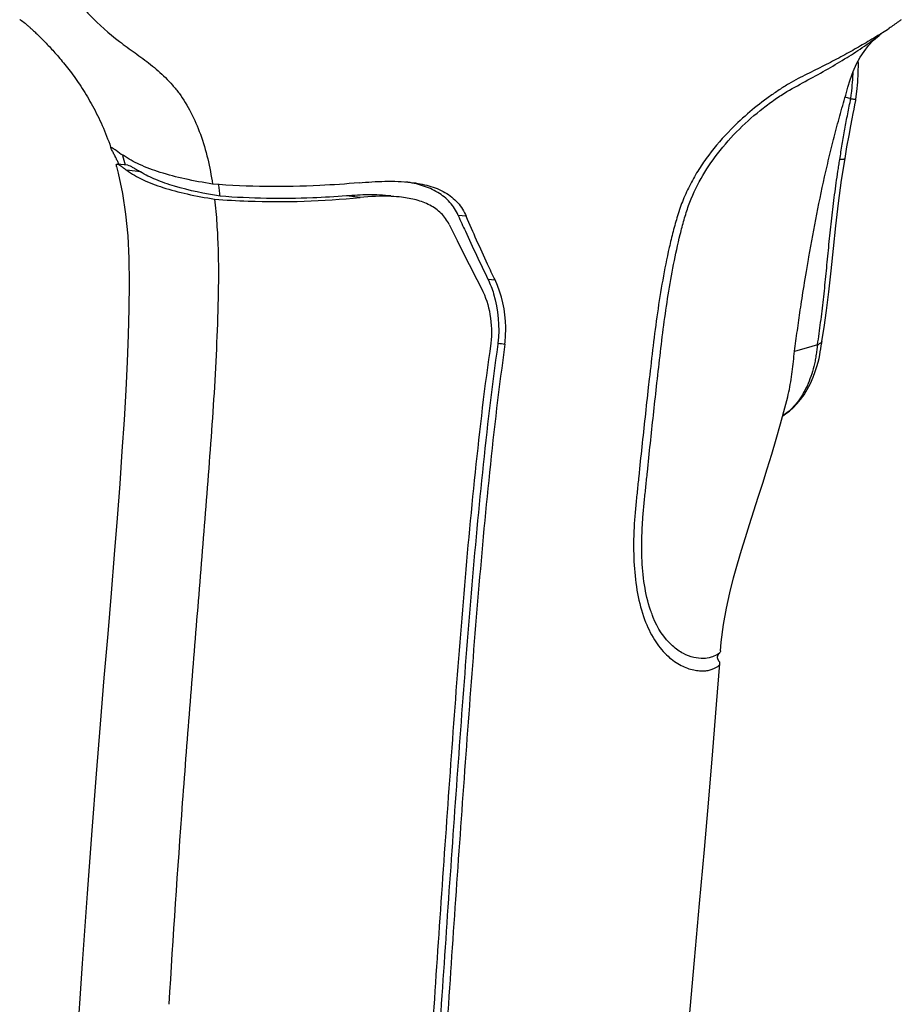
# Model space of a CAD drawing. Header units: millimetres. Extents: x 115 to 461, y 103 to 359.
# Tile 14 of 18: x 325 to 375, y 204 to 260. Entities that reach past the tile are written whole.
import ezdxf

# ---------------------------------------------------------------- set-up
doc = ezdxf.new("R2010")
doc.units = ezdxf.units.MM
doc.header["$LTSCALE"] = 32.67
doc.layers.add('00_COMPONENTS', color=7, linetype='CONTINUOUS')

msp = doc.modelspace()

# ---------------------------------------------------------------- linework, layer by layer
at = {"layer": '00_COMPONENTS', "color": 7}
for p, q in [((324.623, 259.753), (324.649, 259.737)), ((324.649, 259.737), (324.669, 259.724)), ((324.669, 259.724), (324.685, 259.714)), ((324.685, 259.714), (324.699, 259.706)), ((324.699, 259.706), (324.71, 259.698)), ((324.71, 259.698), (324.721, 259.691)), ((324.721, 259.691), (324.732, 259.683)), ((371.735, 255.284), (371.545, 255.332)), ((330.469, 252.026), (330.618, 251.482)), ((330.132, 251.388), (330.224, 251.024)), ((330.771, 251.464), (330.162, 251.535)), ((351.81, 241.346), (351.802, 241.294)), ((351.81, 241.346), (351.803, 241.294)), ((369.977, 241.265), (369.662, 241.172)), ((369.663, 241.173), (368.675, 240.883)), ((360.413, 239.322), (360.358, 238.837))]:
    msp.add_line(p, q, dxfattribs=at)
at = {"layer": '00_COMPONENTS', "color": 4}
for p, q in [((371.861, 255.251), (371.735, 255.284)), ((331.489, 251.09), (330.71, 251.181)), ((343.975, 249.633), (343.196, 249.724)), ((350.008, 248.563), (349.552, 248.616)), ((351.239, 244.992), (351.649, 244.944))]:
    msp.add_line(p, q, dxfattribs=at)
at = {"layer": '00_COMPONENTS', "color": 7}
for points in [[(324.732, 259.683), (324.743, 259.676), (324.749, 259.672), (324.755, 259.667), (324.761, 259.663), (324.768, 259.658), (324.775, 259.653), (324.783, 259.647), (324.791, 259.641), (324.799, 259.635), (324.809, 259.628), (324.82, 259.62), (324.831, 259.61), (324.845, 259.6), (324.859, 259.589), (324.875, 259.577), (324.891, 259.563), (324.909, 259.549), (324.929, 259.533), (324.949, 259.516), (324.971, 259.498), (324.994, 259.479), (325.018, 259.458), (325.044, 259.436), (325.071, 259.413), (325.099, 259.389), (325.129, 259.363), (325.16, 259.336), (325.192, 259.307), (325.226, 259.277), (325.261, 259.245), (325.297, 259.212), (325.335, 259.178), (325.374, 259.142), (325.415, 259.104), (325.457, 259.064), (325.501, 259.023), (325.546, 258.98), (325.592, 258.936), (325.64, 258.889), (325.69, 258.841), (325.741, 258.791), (325.793, 258.739), (325.846, 258.686), (325.9, 258.632), (325.956, 258.576), (326.012, 258.519), (326.069, 258.46), (326.127, 258.4), (326.187, 258.338), (326.247, 258.274), (326.309, 258.208), (326.371, 258.141), (326.434, 258.072), (326.499, 258.002), (326.564, 257.93), (326.63, 257.855), (326.696, 257.78), (326.764, 257.702), (326.833, 257.622), (326.902, 257.541), (326.972, 257.457), (327.043, 257.371), (327.115, 257.284), (327.188, 257.193), (327.261, 257.101), (327.335, 257.007), (327.41, 256.911), (327.485, 256.812), (327.56, 256.712), (327.636, 256.609), (327.712, 256.505), (327.788, 256.398), (327.865, 256.289), (327.941, 256.179), (328.018, 256.066), (328.094, 255.952), (328.171, 255.836), (328.246, 255.718), (328.322, 255.598), (328.397, 255.476), (328.472, 255.352), (328.546, 255.227), (328.62, 255.099), (328.693, 254.97), (328.765, 254.838), (328.837, 254.705), (328.908, 254.57), (328.979, 254.433), (329.048, 254.294), (329.117, 254.154), (329.184, 254.012), (329.25, 253.868), (329.316, 253.723), (329.38, 253.576), (329.443, 253.427), (329.505, 253.277), (329.565, 253.125), (329.624, 252.972), (329.682, 252.817), (329.739, 252.661), (329.794, 252.503), (329.805, 252.47)], [(371.702, 255.897), (371.827, 256.325), (372.002, 256.8), (372.202, 257.233), (372.409, 257.602), (372.628, 257.935), (372.882, 258.265), (373.169, 258.575), (373.474, 258.849), (373.516, 258.882)], [(372.16, 255.217), (372.217, 255.654), (372.268, 256.191), (372.296, 256.719), (372.301, 257.241), (372.296, 257.401)], [(371.54, 251.841), (371.652, 252.506), (371.77, 253.165), (371.871, 253.708), (371.948, 254.11), (372.005, 254.399), (372.055, 254.646), (372.107, 254.901), (372.148, 255.137), (372.16, 255.217)], [(370.228, 241.475), (370.349, 242.239), (370.487, 243.207), (370.62, 244.275), (370.749, 245.461), (370.879, 246.737), (371.015, 248.028), (371.169, 249.312), (371.35, 250.616), (371.54, 251.841)], [(330.224, 251.024), (330.465, 249.869), (330.643, 248.679), (330.763, 247.459), (330.829, 246.164), (330.849, 244.758), (330.834, 243.303), (330.793, 241.821), (330.732, 240.286), (330.652, 238.678), (330.554, 236.998), (330.438, 235.222), (330.307, 233.36), (330.16, 231.412), (329.996, 229.341), (329.817, 227.151), (329.625, 224.834), (329.416, 222.333), (329.198, 219.701), (328.971, 216.881), (328.718, 213.65), (328.451, 210.072), (328.169, 206.086), (327.855, 201.287)], [(368.955, 242.944), (368.976, 243.086), (368.999, 243.239), (369.022, 243.395), (369.046, 243.555), (369.071, 243.719), (369.097, 243.888), (369.124, 244.062), (369.152, 244.24), (369.182, 244.424), (369.212, 244.613), (369.244, 244.808), (369.278, 245.01), (369.312, 245.217), (369.348, 245.431), (369.386, 245.652), (369.426, 245.879), (369.466, 246.112), (369.492, 246.257)], [(368.003, 237.226), (368.163, 237.328), (368.38, 237.492), (368.593, 237.68), (368.803, 237.897), (369.011, 238.146), (369.211, 238.425), (369.396, 238.725), (369.571, 239.058), (369.729, 239.413), (369.852, 239.743), (369.941, 240.021), (370.009, 240.266), (370.062, 240.489), (370.102, 240.683), (370.132, 240.855), (370.159, 241.026), (370.185, 241.199), (370.214, 241.381), (370.229, 241.478)], [(367.881, 236.775), (368.124, 237.674), (368.283, 238.3)], [(364.465, 223.858), (364.509, 224.366), (364.634, 225.354), (364.798, 226.291), (364.989, 227.172), (365.199, 228.009), (365.424, 228.82), (365.651, 229.588), (365.875, 230.316), (366.109, 231.052), (366.356, 231.819), (366.608, 232.601), (366.865, 233.4), (367.121, 234.214), (367.376, 235.043), (367.63, 235.896), (367.881, 236.775)], [(364.33, 223.367), (364.326, 223.375), (364.323, 223.384), (364.319, 223.392), (364.316, 223.4), (364.314, 223.407), (364.311, 223.414), (364.309, 223.421), (364.307, 223.428), (364.305, 223.435), (364.304, 223.441), (364.302, 223.448), (364.301, 223.454), (364.3, 223.461), (364.299, 223.467), (364.298, 223.473), (364.298, 223.479), (364.297, 223.485), (364.297, 223.491), (364.297, 223.497), (364.296, 223.502), (364.296, 223.507), (364.297, 223.513), (364.297, 223.517), (364.297, 223.522), (364.298, 223.527), (364.298, 223.532), (364.299, 223.536), (364.3, 223.541), (364.3, 223.546), (364.301, 223.551), (364.303, 223.555), (364.304, 223.56), (364.305, 223.565), (364.307, 223.57), (364.308, 223.576), (364.31, 223.581), (364.312, 223.586), (364.314, 223.591), (364.316, 223.596), (364.318, 223.601), (364.32, 223.606), (364.322, 223.611), (364.325, 223.616), (364.328, 223.622), (364.331, 223.627), (364.334, 223.633), (364.337, 223.639), (364.341, 223.645), (364.345, 223.652), (364.35, 223.66), (364.355, 223.668), (364.362, 223.677), (364.369, 223.688), (364.377, 223.7), (364.386, 223.713), (364.396, 223.726)], [(364.395, 223.252), (364.393, 223.256), (364.384, 223.269), (364.376, 223.281), (364.369, 223.293), (364.362, 223.305), (364.356, 223.316), (364.35, 223.327), (364.344, 223.338), (364.339, 223.348), (364.334, 223.357), (364.33, 223.367)], [(364.396, 223.726), (364.416, 223.753), (364.431, 223.774)], [(361.572, 191.024), (361.904, 194.585), (362.315, 198.974), (362.674, 202.851), (362.987, 206.283), (363.276, 209.505), (363.545, 212.574), (363.791, 215.438), (364.022, 218.177), (364.239, 220.807), (364.428, 223.145)]]:
    msp.add_lwpolyline(points, dxfattribs=at)
for centre, radius, start, end in [((360.772, 279.083), 23.862, 302.6984, 303.7948), ((365.921, 268.376), 12.157, 308.6656, 309.5525), ((320.859, 247.193), 10.359, 25.9191, 26.4509), ((321.332, 247.423), 9.832, 25.3266, 25.9187), ((321.688, 247.591), 9.439, 24.6761, 25.3263), ((313.42, 247.104), 22.749, 7.4914, 8.2622), ((312.441, 246.975), 23.736, 6.6116, 7.4915)]:
    msp.add_arc(centre, radius, start, end, dxfattribs=at)
at = {"layer": '00_COMPONENTS', "color": 4}
for centre, radius, start, end in [((358.72, 257.263), 13.294, 355.3112, 358.0395), ((358.655, 257.26), 13.358, 352.6213, 355.3487), ((359.422, 257.164), 12.585, 351.2601, 352.6076), ((366.578, 239.49), 2.675, 302.1648, 303.3632)]:
    msp.add_arc(centre, radius, start, end, dxfattribs=at)
at = {"layer": '00_COMPONENTS', "color": 7}
for points, knots in [([(324.98, 266.892), (325.244, 265.997), (325.837, 264.284), (327.023, 261.939), (328.512, 259.988), (329.974, 258.718), (331.03, 257.959), (331.625, 257.532), (332.214, 257.08), (332.785, 256.585), (333.318, 256.026), (333.83, 255.386), (334.391, 254.461), (335.125, 252.76), (335.44, 251.358), (335.589, 250.397)], [0, 0, 0, 0, 0.138765, 0.269058, 0.389355, 0.501389, 0.555766, 0.582913, 0.610284, 0.666228, 0.695143, 0.725028, 0.788108, 0.855386, 1, 1, 1, 1]), ([(374.741, 259.739), (374.685, 259.698), (374.456, 259.532), (374.223, 259.371), (374.045, 259.252)], [0, 0, 0, 0, 0.244567, 1, 1, 1, 1]), ([(364.296, 252.123), (364.676, 252.618), (365.494, 253.536), (366.628, 254.534), (367.552, 255.214), (368.392, 255.765), (369.42, 256.298), (370.566, 256.932), (371.638, 257.569), (372.622, 258.209), (373.233, 258.657), (373.517, 258.884)], [0, 0, 0, 0, 0.162545, 0.319171, 0.39278, 0.461288, 0.580624, 0.69425, 0.802787, 0.905184, 1, 1, 1, 1]), ([(373.057, 258.624), (372.774, 258.452), (372.192, 258.112), (371.291, 257.616), (370.511, 257.209), (369.869, 256.885), (369.373, 256.641), (368.858, 256.388), (368.332, 256.09), (367.788, 255.749), (367.038, 255.234), (366.106, 254.507), (365.404, 253.857), (365.063, 253.511)], [0, 0, 0, 0, 0.104121, 0.212047, 0.323614, 0.380604, 0.43848, 0.497416, 0.561026, 0.628661, 0.699299, 0.847162, 1, 1, 1, 1]), ([(373.663, 259.002), (373.614, 258.97), (373.413, 258.842), (373.21, 258.717), (373.057, 258.624)], [0, 0, 0, 0, 0.246741, 1, 1, 1, 1]), ([(369.491, 246.257), (369.634, 247.069), (369.924, 248.694), (370.352, 250.713), (370.733, 252.32), (371.038, 253.52), (371.365, 254.711), (371.597, 255.5), (371.702, 255.897)], [0, 0, 0, 0, 0.249928, 0.500357, 0.625602, 0.750742, 0.875648, 1, 1, 1, 1]), ([(365.063, 253.511), (364.607, 253.049), (363.965, 252.311), (363.224, 251.241), (362.738, 250.396), (362.325, 249.516), (362.014, 248.609), (361.763, 247.697), (361.469, 246.48), (361.166, 244.94), (360.766, 242.454), (360.554, 240.575), (360.413, 239.322)], [0, 0, 0, 0, 0.127584, 0.1916, 0.255487, 0.31906, 0.382331, 0.44374, 0.505071, 0.628398, 0.752093, 1, 1, 1, 1]), ([(329.82, 252.427), (329.817, 252.435), (329.813, 252.449), (329.811, 252.468), (329.819, 252.48), (329.829, 252.48), (329.833, 252.48)], [0, 0, 0, 0, 0.390107, 0.640401, 0.805415, 1, 1, 1, 1]), ([(329.983, 252.099), (329.947, 252.167), (329.89, 252.275), (329.834, 252.384), (329.82, 252.427)], [0, 0, 0, 0, 0.633619, 1, 1, 1, 1]), ([(329.833, 252.48), (329.856, 252.477), (329.913, 252.443), (329.965, 252.41), (329.999, 252.388)], [0, 0, 0, 0, 0.36371, 1, 1, 1, 1]), ([(330.054, 251.964), (330.048, 251.976), (330.024, 252.021), (330.001, 252.066), (329.983, 252.099)], [0, 0, 0, 0, 0.264923, 1, 1, 1, 1]), ([(329.999, 252.388), (330.033, 252.365), (330.2, 252.248), (330.366, 252.128), (330.5, 252.034)], [0, 0, 0, 0, 0.198981, 1, 1, 1, 1]), ([(330.133, 251.807), (330.126, 251.821), (330.1, 251.873), (330.074, 251.925), (330.054, 251.964)], [0, 0, 0, 0, 0.262145, 1, 1, 1, 1]), ([(335.589, 250.397), (335.06, 250.479), (334.059, 250.661), (332.666, 251.022), (331.482, 251.458), (330.793, 251.829), (330.5, 252.034)], [0, 0, 0, 0, 0.298241, 0.566439, 0.800935, 1, 1, 1, 1]), ([(360.827, 238.884), (360.891, 239.466), (361.022, 240.63), (361.231, 242.371), (361.484, 244.105), (361.785, 245.827), (362.096, 247.25), (362.385, 248.363), (362.719, 249.447), (363.321, 250.731), (363.951, 251.674), (364.296, 252.123)], [0, 0, 0, 0, 0.126822, 0.25358, 0.379501, 0.506315, 0.631973, 0.694638, 0.755272, 0.877377, 1, 1, 1, 1]), ([(330.132, 251.388), (330.126, 251.412), (330.118, 251.451), (330.113, 251.5), (330.13, 251.535), (330.152, 251.536), (330.162, 251.535)], [0, 0, 0, 0, 0.409899, 0.671684, 0.832993, 1, 1, 1, 1]), ([(330.162, 251.535), (330.192, 251.532), (330.265, 251.495), (330.383, 251.419), (330.537, 251.309), (330.649, 251.226), (330.71, 251.181)], [0, 0, 0, 0, 0.139549, 0.360198, 0.650843, 1, 1, 1, 1]), ([(330.771, 251.464), (330.814, 251.459), (330.913, 251.421), (331.073, 251.338), (331.27, 251.223), (331.412, 251.137), (331.489, 251.09)], [0, 0, 0, 0, 0.158858, 0.38496, 0.66859, 1, 1, 1, 1]), ([(330.71, 251.181), (330.989, 250.973), (331.659, 250.599), (332.818, 250.164), (334.192, 249.804), (335.18, 249.623), (335.703, 249.541)], [0, 0, 0, 0, 0.197037, 0.431176, 0.70021, 1, 1, 1, 1]), ([(336.019, 249.708), (335.143, 249.846), (333.899, 250.095), (332.397, 250.612), (331.765, 250.92), (331.489, 251.09)], [0, 0, 0, 0, 0.559079, 0.795629, 1, 1, 1, 1]), ([(343.913, 250.469), (343.174, 250.402), (340.403, 250.207), (337.616, 250.23), (335.589, 250.397)], [0, 0, 0, 0, 0.26746, 1, 1, 1, 1]), ([(343.913, 250.469), (344.403, 250.514), (345.389, 250.577), (346.381, 250.549), (346.874, 250.491)], [0, 0, 0, 0, 0.497688, 1, 1, 1, 1]), ([(349.552, 248.616), (349.434, 248.884), (349.112, 249.394), (348.395, 249.969), (347.522, 250.337), (346.894, 250.472), (346.571, 250.521)], [0, 0, 0, 0, 0.237681, 0.480165, 0.735005, 1, 1, 1, 1]), ([(346.874, 250.491), (347.215, 250.452), (347.879, 250.333), (348.803, 249.973), (349.559, 249.38), (349.89, 248.844), (350.008, 248.563)], [0, 0, 0, 0, 0.266672, 0.521865, 0.763231, 1, 1, 1, 1]), ([(335.703, 249.541), (336.337, 249.489), (339.093, 249.331), (341.861, 249.429), (343.975, 249.633)], [0, 0, 0, 0, 0.2306, 1, 1, 1, 1]), ([(343.196, 249.724), (342.56, 249.674), (340.17, 249.532), (337.769, 249.567), (336.019, 249.708)], [0, 0, 0, 0, 0.266758, 1, 1, 1, 1]), ([(345.727, 249.719), (345.304, 249.768), (344.458, 249.8), (343.614, 249.757), (343.196, 249.724)], [0, 0, 0, 0, 0.503865, 1, 1, 1, 1]), ([(346.336, 249.648), (346.139, 249.671), (345.353, 249.729), (344.562, 249.689), (343.975, 249.633)], [0, 0, 0, 0, 0.251324, 1, 1, 1, 1]), ([(349.036, 248.098), (348.923, 248.33), (348.611, 248.765), (347.948, 249.231), (347.17, 249.517), (346.617, 249.615), (346.336, 249.648)], [0, 0, 0, 0, 0.238891, 0.483505, 0.738204, 1, 1, 1, 1]), ([(335.703, 249.541), (335.756, 249.078), (335.836, 248.145), (335.907, 246.736), (335.926, 245.316), (335.884, 242.455), (335.722, 239.113), (335.45, 235.297), (335.161, 231.475), (334.77, 226.7), (334.304, 220.97), (333.716, 213.331), (333.329, 207.598), (333.1, 203.775)], [0, 0, 0, 0, 0.03047, 0.061239, 0.092221, 0.123347, 0.248313, 0.310938, 0.373586, 0.498914, 0.624245, 0.749548, 1, 1, 1, 1]), ([(349.552, 248.616), (349.685, 248.314), (350.231, 247.098), (350.802, 245.893), (351.239, 244.992)], [0, 0, 0, 0, 0.248177, 1, 1, 1, 1]), ([(351.649, 244.944), (351.505, 245.245), (350.938, 246.442), (350.392, 247.65), (350.008, 248.563)], [0, 0, 0, 0, 0.252096, 1, 1, 1, 1]), ([(349.036, 248.098), (349.185, 247.793), (349.787, 246.574), (350.406, 245.363), (350.874, 244.456)], [0, 0, 0, 0, 0.248915, 1, 1, 1, 1]), ([(351.239, 244.992), (351.37, 244.723), (351.816, 243.563), (351.909, 242.281), (351.81, 241.346)], [0, 0, 0, 0, 0.241162, 1, 1, 1, 1]), ([(352.209, 241.306), (352.243, 241.625), (352.296, 242.859), (352.043, 244.119), (351.649, 244.944)], [0, 0, 0, 0, 0.2599, 1, 1, 1, 1]), ([(350.874, 244.456), (351.112, 243.994), (351.437, 242.962), (351.463, 241.886), (351.406, 241.346)], [0, 0, 0, 0, 0.488932, 1, 1, 1, 1]), ([(368.283, 238.3), (368.376, 238.674), (368.514, 239.441), (368.633, 240.606), (368.79, 241.775), (368.899, 242.554), (368.955, 242.944)], [0, 0, 0, 0, 0.246497, 0.497062, 0.748249, 1, 1, 1, 1]), ([(351.406, 241.346), (351.053, 238.909), (350.48, 234.014), (349.806, 226.654), (349.25, 219.283), (348.726, 211.91), (348.223, 204.539), (347.579, 194.715), (347.119, 187.348), (346.787, 182.44)], [0, 0, 0, 0, 0.125013, 0.250099, 0.375196, 0.500264, 0.625289, 0.750263, 1, 1, 1, 1]), ([(351.802, 241.294), (351.46, 238.872), (350.897, 234.008), (350.229, 226.696), (349.674, 219.373), (349.152, 212.05), (348.65, 204.727), (348.01, 194.969), (347.556, 187.649), (347.235, 182.772)], [0, 0, 0, 0, 0.125021, 0.250104, 0.375196, 0.50026, 0.625281, 0.750253, 1, 1, 1, 1]), ([(352.21, 241.306), (351.866, 238.881), (351.304, 234.013), (350.634, 226.693), (350.078, 219.363), (349.554, 212.033), (349.052, 204.703), (348.411, 194.934), (347.957, 187.607), (347.638, 182.725)], [0, 0, 0, 0, 0.125021, 0.250103, 0.375196, 0.500259, 0.625279, 0.750252, 1, 1, 1, 1]), ([(360.358, 238.837), (360.296, 238.276), (360.171, 237.152), (359.989, 235.467), (359.842, 234.062), (359.727, 232.938), (359.639, 232.095), (359.565, 231.251), (359.512, 230.13), (359.524, 228.748), (359.706, 227.145), (359.973, 226.12), (360.151, 225.641)], [0, 0, 0, 0, 0.127441, 0.254848, 0.382266, 0.445984, 0.509686, 0.573433, 0.636973, 0.762561, 0.884813, 1, 1, 1, 1]), ([(360.486, 226.177), (360.327, 226.644), (360.102, 227.641), (359.971, 229.191), (359.986, 230.524), (360.059, 231.601), (360.138, 232.41), (360.223, 233.219), (360.332, 234.299), (360.531, 236.188), (360.706, 237.806), (360.827, 238.884)], [0, 0, 0, 0, 0.115738, 0.238063, 0.36424, 0.427676, 0.491194, 0.554819, 0.618418, 0.745621, 1, 1, 1, 1]), ([(360.639, 225.767), (360.625, 225.8), (360.571, 225.935), (360.521, 226.072), (360.486, 226.177)], [0, 0, 0, 0, 0.245893, 1, 1, 1, 1]), ([(360.151, 225.641), (360.299, 225.242), (360.64, 224.519), (361.326, 223.643), (362.077, 223.073), (362.711, 222.816), (363.173, 222.733), (363.475, 222.721), (363.744, 222.747), (363.972, 222.811), (364.158, 222.89), (364.321, 222.977), (364.423, 223.076), (364.428, 223.145)], [0, 0, 0, 0, 0.220895, 0.411548, 0.571399, 0.704388, 0.762044, 0.814062, 0.86058, 0.901764, 0.936702, 0.96439, 1, 1, 1, 1]), ([(364.43, 223.773), (364.386, 223.711), (364.216, 223.605), (363.903, 223.474), (363.458, 223.405), (362.916, 223.472), (362.306, 223.704), (361.385, 224.357), (360.888, 225.165), (360.639, 225.767)], [0, 0, 0, 0, 0.046628, 0.117466, 0.207986, 0.317288, 0.44719, 0.602329, 1, 1, 1, 1]), ([(364.464, 223.857), (364.462, 223.835), (364.452, 223.805), (364.435, 223.78), (364.43, 223.773)], [0, 0, 0, 0, 0.727857, 1, 1, 1, 1]), ([(364.428, 223.145), (364.429, 223.154), (364.428, 223.192), (364.412, 223.228), (364.395, 223.252)], [0, 0, 0, 0, 0.234262, 1, 1, 1, 1])]:
    msp.add_open_spline(points, degree=3, knots=knots, dxfattribs=at)
at = {"layer": '00_COMPONENTS', "color": 4}
for points, knots in [([(371.242, 251.79), (371.287, 252.079), (371.381, 252.657), (371.506, 253.377), (371.611, 253.954), (371.692, 254.386), (371.785, 254.817), (371.838, 255.106), (371.861, 255.251)], [0, 0, 0, 0, 0.249387, 0.499157, 0.624158, 0.749291, 0.874519, 1, 1, 1, 1]), ([(371.861, 255.251), (371.883, 255.248), (371.926, 255.243), (371.986, 255.235), (372.037, 255.228), (372.08, 255.223), (372.113, 255.22), (372.135, 255.217), (372.148, 255.216), (372.155, 255.216), (372.158, 255.216), (372.16, 255.216), (372.16, 255.217)], [0, 0, 0, 0, 0.227225, 0.427686, 0.599811, 0.742129, 0.8538, 0.934234, 0.962562, 0.982909, 0.995305, 1, 1, 1, 1]), ([(369.977, 241.265), (370.043, 241.688), (370.13, 242.326), (370.239, 243.182), (370.339, 244.049), (370.454, 245.143), (370.579, 246.465), (370.709, 247.794), (370.835, 248.903), (370.95, 249.791), (371.04, 250.458), (371.121, 251.013), (371.188, 251.457), (371.222, 251.68), (371.242, 251.79)], [0, 0, 0, 0, 0.121151, 0.182351, 0.24394, 0.368251, 0.493577, 0.619578, 0.746034, 0.809405, 0.872836, 0.936363, 0.968158, 1, 1, 1, 1]), ([(371.54, 251.841), (371.538, 251.83), (371.517, 251.816), (371.487, 251.807), (371.435, 251.797), (371.352, 251.791), (371.281, 251.79), (371.242, 251.79)], [0, 0, 0, 0, 0.109594, 0.19923, 0.314853, 0.618035, 1, 1, 1, 1]), ([(369.977, 241.265), (369.977, 241.258), (369.974, 241.245), (369.97, 241.22), (369.963, 241.174), (369.955, 241.109), (369.945, 241.032), (369.93, 240.928), (369.912, 240.798), (369.885, 240.592), (369.839, 240.337), (369.75, 239.94), (369.609, 239.462), (369.393, 238.92), (369.13, 238.417), (368.726, 237.824), (368.339, 237.446), (368.049, 237.255)], [0, 0, 0, 0, 0.00426, 0.008527, 0.017078, 0.034222, 0.051369, 0.06849, 0.102738, 0.136959, 0.204841, 0.271906, 0.403179, 0.530436, 0.653739, 0.773133, 1, 1, 1, 1]), ([(370.228, 241.475), (370.225, 241.453), (370.206, 241.408), (370.152, 241.351), (370.073, 241.302), (370.012, 241.276), (369.977, 241.265)], [0, 0, 0, 0, 0.194596, 0.416175, 0.682318, 1, 1, 1, 1])]:
    msp.add_open_spline(points, degree=3, knots=knots, dxfattribs=at)
at = {"layer": '00_COMPONENTS', "color": 7}
msp.add_open_spline([(351.81, 241.346), (351.943, 241.336), (352.076, 241.317), (352.209, 241.306)], degree=3, dxfattribs=at)

doc.saveas('drawing.dxf')
